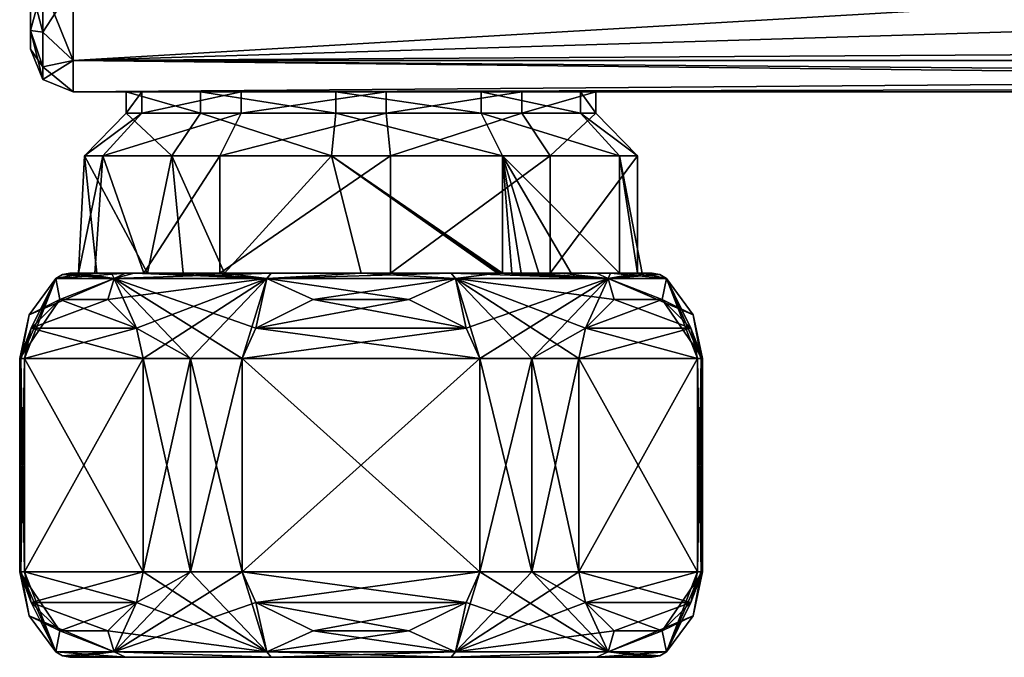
# Model space of a CAD drawing. Header units: metres. Extents: x -204 to 106, y -88 to 116.
# Tile 246 of 256: x -92 to -46, y -50 to -20. Entities that reach past the tile are written whole.
import ezdxf

# ---------------------------------------------------------------- set-up
doc = ezdxf.new("R2010")
doc.units = ezdxf.units.M
doc.layers.add('solid_20472013_1', color=7, linetype='CONTINUOUS')

msp = doc.modelspace()

# ---------------------------------------------------------------- linework, layer by layer
at = {"layer": 'solid_20472013_1'}
for points in [[(-92, -20.121321, -13.42132), (-92, -20.121321, 14.321321), (-92, -18, 15.2)], [(-91.414215, -18, 16.614214), (-92, -18, 15.2), (-92, -20.121321, 14.321321)], [(-92, -18, -14.3), (-92, -20.121321, -13.42132), (-92, -18, 15.2)], [(-91.414215, -20.207108, 16.022821), (-91.414215, -18, 16.614214), (-92, -20.121321, 14.321321)], [(-91.414215, -20.207108, -15.122821), (-92, -20.121321, -13.42132), (-92, -18, -14.3)], [(-91.414215, -20.207108, -15.122821), (-92, -18, -14.3), (-91.414215, -18, -15.714213)], [(-91.414215, -18, -15.714213), (-90, -18, -16.299999), (-90, -21.535534, -14.835534)], [(-91.414215, -20.207108, 16.022821), (-90, -21.535534, 15.735534), (-90, -18, 17.200001)], [(-91.414215, -20.207108, 16.022821), (-90, -18, 17.200001), (-91.414215, -18, 16.614214)], [(-91.414215, -20.207108, -15.122821), (-91.414215, -18, -15.714213), (-90, -21.535534, -14.835534)], [(90, -21.535534, -14.835534), (-90, -18, -16.299999), (90, -18, -16.299999)], [(-90, -21.535534, -14.835534), (-90, -18, -16.299999), (90, -21.535534, -14.835534)], [(-30.016663, -18, 17.200001), (-90, -18, 17.200001), (-90, -21.535534, 15.735534)], [(-26.067444, -19.575277, 16.945366), (-30.016663, -18, 17.200001), (-90, -21.535534, 15.735534)], [(-20.245041, -21.103127, 16.120537), (-26.067444, -19.575277, 16.945366), (-90, -21.535534, 15.735534)], [(-92, -21, -11.3), (-92, -21, 12.2), (-92, -20.121321, 14.321321)], [(-91.414215, -21.822821, 14.407106), (-92, -20.121321, 14.321321), (-92, -21, 12.2)], [(-92, -20.121321, -13.42132), (-92, -21, -11.3), (-92, -20.121321, 14.321321)], [(-91.414215, -20.207108, 16.022821), (-92, -20.121321, 14.321321), (-91.414215, -21.822821, 14.407106)], [(-91.414215, -22.414213, -11.3), (-92, -21, -11.3), (-92, -20.121321, -13.42132)], [(-91.414215, -21.822821, -13.507107), (-92, -20.121321, -13.42132), (-91.414215, -20.207108, -15.122821)], [(-91.414215, -22.414213, -11.3), (-92, -20.121321, -13.42132), (-91.414215, -21.822821, -13.507107)], [(-91.414215, -20.207108, 16.022821), (-91.414215, -21.822821, 14.407106), (-90, -21.535534, 15.735534)], [(-91.414215, -21.822821, -13.507107), (-91.414215, -20.207108, -15.122821), (-90, -21.535534, -14.835534)], [(-91.414215, -22.414213, -11.3), (-92, -21, 12.2), (-92, -21, -11.3)], [(-91.414215, -22.414213, 12.2), (-92, -21, 12.2), (-91.414215, -22.414213, -11.3)], [(-91.414215, -21.822821, 14.407106), (-92, -21, 12.2), (-91.414215, -22.414213, 12.2)], [(-11.908075, -22.38587, 14.600865), (-20.245041, -21.103127, 16.120537), (-90, -21.535534, 15.735534)], [(-91.414215, -22.414213, 12.2), (-90, -23, 12.2), (-90, -21.535534, 15.735534)], [(-91.414215, -21.822821, -13.507107), (-90, -21.535534, -14.835534), (-90, -23, -11.3)], [(-91.414215, -21.822821, 14.407106), (-91.414215, -22.414213, 12.2), (-90, -21.535534, 15.735534)], [(-11.908075, -22.38587, 14.600865), (-90, -21.535534, 15.735534), (-90, -23, 12.2)], [(-90, -21.535534, -14.835534), (90, -23, -11.3), (-90, -23, -11.3)], [(-90, -21.535534, -14.835534), (90, -21.535534, -14.835534), (90, -23, -11.3)], [(-91.414215, -22.414213, -11.3), (-91.414215, -21.822821, -13.507107), (-90, -23, -11.3)], [(-91.414215, -22.414213, 12.2), (-90, -23, -11.3), (-90, -23, 12.2)], [(-91.414215, -22.414213, 12.2), (-91.414215, -22.414213, -11.3), (-90, -23, -11.3)], [(-6.49522, -22.821121, 13.525442), (-11.908075, -22.38587, 14.600865), (-90, -23, 12.2)], [(-6.49522, -22.821121, 13.525442), (-90, -23, 12.2), (0, -23, 12.2)], [(-77.675888, -23, 11.638365), (0, -23, 12.2), (-90, -23, 12.2)], [(-86.777351, -23, -4.125833), (-90, -23, 12.2), (-90, -23, -11.3)], [(-84.027794, -23, 8.810302), (-77.675888, -23, 11.638365), (-90, -23, 12.2)], [(-87.504135, -23, 2.789113), (-84.027794, -23, 8.810302), (-90, -23, 12.2)], [(-86.777351, -23, -4.125833), (-87.504135, -23, 2.789113), (-90, -23, 12.2)], [(-75.324112, -23, -10.738364), (-90, -23, -11.3), (90, -23, -11.3)], [(-75.324112, -23, -10.738364), (-82.125, -23, -9.292786), (-90, -23, -11.3)], [(-86.777351, -23, -4.125833), (-90, -23, -11.3), (-82.125, -23, -9.292786)], [(-87.50415, -24, 2.789063), (-87.504135, -23, 2.789113), (-86.777351, -23, -4.125833)], [(-84.027763, -24, 8.810341), (-87.504135, -23, 2.789113), (-87.50415, -24, 2.789063)], [(-87.50415, -24, 2.789063), (-86.777351, -23, -4.125833), (-86.777374, -24, -4.125816)], [(-84.027763, -24, 8.810341), (-84.027794, -23, 8.810302), (-87.504135, -23, 2.789113)], [(-86.777374, -24, -4.125816), (-86.777351, -23, -4.125833), (-82.125, -23, -9.292786)], [(-86.777374, -24, -4.125816), (-82.125, -23, -9.292786), (-82.125, -24, -9.292786)], [(-77.675911, -24, 11.638374), (-77.675888, -23, 11.638365), (-84.027794, -23, 8.810302)], [(-77.675911, -24, 11.638374), (-84.027794, -23, 8.810302), (-84.027763, -24, 8.810341)], [(-82.125, -24, -9.292786), (-82.125, -23, -9.292786), (-75.324112, -23, -10.738364)], [(-82.125, -24, -9.292786), (-75.324112, -23, -10.738364), (-75.324089, -24, -10.738375)], [(-77.675911, -24, 11.638374), (-70.875, -24, 10.192786), (-77.675888, -23, 11.638365)], [(-77.675888, -23, 11.638365), (-70.875, -23, 10.192786), (0, -23, 12.2)], [(-70.875, -24, 10.192786), (-70.875, -23, 10.192786), (-77.675888, -23, 11.638365)], [(-68.972206, -23, -7.910301), (-75.324112, -23, -10.738364), (90, -23, -11.3)], [(-75.324089, -24, -10.738375), (-75.324112, -23, -10.738364), (-68.972206, -23, -7.910301)], [(-75.324089, -24, -10.738375), (-68.972206, -23, -7.910301), (-68.972237, -24, -7.910341)], [(-70.875, -23, 10.192786), (-66.222649, -23, 5.025833), (0, -23, 12.2)], [(-66.222626, -24, 5.025816), (-66.222649, -23, 5.025833), (-70.875, -23, 10.192786)], [(-66.222626, -24, 5.025816), (-70.875, -23, 10.192786), (-70.875, -24, 10.192786)], [(-68.972237, -24, -7.910341), (-68.972206, -23, -7.910301), (-65.495865, -23, -1.889113)], [(-68.972237, -24, -7.910341), (-65.495865, -23, -1.889113), (-65.49585, -24, -1.889063)], [(77.675888, -23, -10.738364), (-68.972206, -23, -7.910301), (90, -23, -11.3)], [(77.675888, -23, -10.738364), (-65.495865, -23, -1.889113), (-68.972206, -23, -7.910301)], [(-66.222649, -23, 5.025833), (-65.495865, -23, -1.889113), (0, -23, 12.2)], [(-65.49585, -24, -1.889063), (-65.495865, -23, -1.889113), (-66.222649, -23, 5.025833)], [(-65.49585, -24, -1.889063), (-66.222649, -23, 5.025833), (-66.222626, -24, 5.025816)], [(70.875, -23, -9.292786), (0, -23, 12.2), (-65.495865, -23, -1.889113)], [(77.675888, -23, -10.738364), (70.875, -23, -9.292786), (-65.495865, -23, -1.889113)], [(-86.777374, -24, -4.125816), (-88.604515, -26, -4.939168), (-89.460449, -26, 3.204861)], [(-87.50415, -24, 2.789063), (-89.460449, -26, 3.204861), (-85.366005, -26, 10.296648)], [(-87.50415, -24, 2.789063), (-86.777374, -24, -4.125816), (-89.460449, -26, 3.204861)], [(-82.125, -24, -9.292786), (-83.125, -26, -11.024837), (-88.604515, -26, -4.939168)], [(-86.777374, -24, -4.125816), (-82.125, -24, -9.292786), (-88.604515, -26, -4.939168)], [(-84.027763, -24, 8.810341), (-87.50415, -24, 2.789063), (-85.366005, -26, 10.296648)], [(-84.027763, -24, 8.810341), (-85.366005, -26, 10.296648), (-77.885101, -26, 13.627404)], [(-77.675911, -24, 11.638374), (-84.027763, -24, 8.810341), (-77.885101, -26, 13.627404)], [(-75.324089, -24, -10.738375), (-75.114899, -26, -12.727405), (-83.125, -26, -11.024837)], [(-82.125, -24, -9.292786), (-75.324089, -24, -10.738375), (-83.125, -26, -11.024837)], [(-77.675911, -24, 11.638374), (-77.885101, -26, 13.627404), (-69.875, -26, 11.924836)], [(-77.675911, -24, 11.638374), (-69.875, -26, 11.924836), (-70.875, -24, 10.192786)], [(-75.324089, -24, -10.738375), (-68.972237, -24, -7.910341), (-75.114899, -26, -12.727405)], [(-68.972237, -24, -7.910341), (-67.633995, -26, -9.396647), (-75.114899, -26, -12.727405)], [(-70.875, -24, 10.192786), (-69.875, -26, 11.924836), (-64.395485, -26, 5.839169)], [(-66.222626, -24, 5.025816), (-70.875, -24, 10.192786), (-64.395485, -26, 5.839169)], [(-68.972237, -24, -7.910341), (-65.49585, -24, -1.889063), (-67.633995, -26, -9.396647)], [(-65.49585, -24, -1.889063), (-63.539551, -26, -2.304861), (-67.633995, -26, -9.396647)], [(-66.222626, -24, 5.025816), (-64.395485, -26, 5.839169), (-63.539551, -26, -2.304861)], [(-65.49585, -24, -1.889063), (-66.222626, -24, 5.025816), (-63.539551, -26, -2.304861)], [(-89.460449, -26, 3.204861), (-89.749359, -31.5, 0.57905), (-88.891029, -31.5, 5.143071)], [(-88.604515, -26, -4.939168), (-88.980087, -31.5, -4.000824), (-89.749359, -31.5, 0.57905)], [(-89.460449, -26, 3.204861), (-88.604515, -26, -4.939168), (-89.749359, -31.5, 0.57905)], [(-89.460449, -26, 3.204861), (-88.891029, -31.5, 5.143071), (-86.510498, -31.5, 9.130561)], [(-85.366005, -26, 10.296648), (-89.460449, -26, 3.204861), (-86.510498, -31.5, 9.130561)], [(-88.604515, -26, -4.939168), (-86.677681, -31.5, -8.033929), (-88.980087, -31.5, -4.000824)], [(-88.604515, -26, -4.939168), (-83.125, -26, -11.024837), (-86.677681, -31.5, -8.033929)], [(-86.677681, -31.5, -8.033929), (-83.125, -26, -11.024837), (-83.125, -31.5, -11.024837)], [(-85.366005, -26, 10.296648), (-86.510498, -31.5, 9.130561), (-84.834267, -31.5, 10.750596)], [(-85.366005, -26, 10.296648), (-84.834267, -31.5, 10.750596), (-82.900238, -31.5, 12.051699)], [(-77.885101, -26, 13.627404), (-85.366005, -26, 10.296648), (-82.900238, -31.5, 12.051699)], [(-75.114899, -26, -12.727405), (-75.114998, -31.5, -12.727415), (-83.125, -31.5, -11.024837)], [(-83.125, -26, -11.024837), (-75.114899, -26, -12.727405), (-83.125, -31.5, -11.024837)], [(-77.885101, -26, 13.627404), (-82.900238, -31.5, 12.051699), (-76.500031, -31.501472, 13.7)], [(-77.885101, -26, 13.627404), (-69.875, -31.5, 11.924836), (-69.875, -26, 11.924836)], [(-77.885101, -26, 13.627404), (-69.987106, -31.5, 11.988836), (-69.875, -31.5, 11.924836)], [(-77.885101, -26, 13.627404), (-70.099762, -31.5, 12.051699), (-69.987106, -31.5, 11.988836)], [(-77.885101, -26, 13.627404), (-76.500031, -31.501472, 13.7), (-70.099762, -31.5, 12.051699)], [(-67.633995, -26, -9.396647), (-67.634018, -31.5, -9.396669), (-75.114998, -31.5, -12.727415)], [(-75.114899, -26, -12.727405), (-67.633995, -26, -9.396647), (-75.114998, -31.5, -12.727415)], [(-69.875, -26, 11.924836), (-66.653328, -31.5, 9.315981), (-64.395523, -31.5, 5.839261)], [(-64.395485, -26, 5.839169), (-69.875, -26, 11.924836), (-64.395523, -31.5, 5.839261)], [(-69.875, -26, 11.924836), (-68.161507, -31.5, 10.747184), (-66.653328, -31.5, 9.315981)], [(-69.875, -26, 11.924836), (-68.995117, -31.5, 11.369672), (-68.161507, -31.5, 10.747184)], [(-69.875, -26, 11.924836), (-69.429276, -31.5, 11.65567), (-68.995117, -31.5, 11.369672)], [(-69.875, -26, 11.924836), (-69.875, -31.5, 11.924836), (-69.429276, -31.5, 11.65567)], [(-63.539551, -26, -2.304861), (-63.539543, -31.5, -2.30483), (-67.634018, -31.5, -9.396669)], [(-67.633995, -26, -9.396647), (-63.539551, -26, -2.304861), (-67.634018, -31.5, -9.396669)], [(-64.395485, -26, 5.839169), (-64.395523, -31.5, 5.839261), (-63.322586, -31.5, 1.835002)], [(-64.395485, -26, 5.839169), (-63.322586, -31.5, 1.835002), (-63.539543, -31.5, -2.30483)], [(-63.539551, -26, -2.304861), (-64.395485, -26, 5.839169), (-63.539543, -31.5, -2.30483)], [(-92.443466, -35.5, 1.343836), (-92.274261, -35.5, 2.678175), (-90.80719, -31.75)], [(-92.05719, -33.44281), (-92.443466, -35.5, 1.343836), (-90.80719, -31.75)], [(-91.956474, -34.066555, 3.2286), (-90.80719, -31.75), (-92.274261, -35.5, 2.678175)], [(-88.07476, -31.75, -8.409554), (-92.05719, -33.44281), (-90.80719, -31.75)], [(-90.611916, -32.73642, -5.55744), (-92.05719, -33.44281), (-88.07476, -31.75, -8.409554)], [(-91.956474, -34.066555, 3.2286), (-90.611923, -32.73642, 5.557434), (-90.80719, -31.75)], [(-90.80719, -31.75), (-89.478996, -31.5, -4.213323), (-87.541298, -31.5, -8.018494)], [(-90.499306, -31.564585), (-89.478996, -31.5, -4.213323), (-90.80719, -31.75)], [(-88.07476, -31.75, -8.409554), (-90.80719, -31.75), (-87.541298, -31.5, -8.018494)], [(-90.499306, -31.564585), (-90.80719, -31.75), (-88.07476, -31.75, 8.409554)], [(-90.611923, -32.73642, 5.557434), (-88.07476, -31.75, 8.409554), (-90.80719, -31.75)], [(-90.611923, -32.73642, 5.557434), (-88.368843, -32.73642, 9.442558), (-88.07476, -31.75, 8.409554)], [(-88.368851, -32.736416, -9.442553), (-90.611916, -32.73642, -5.55744), (-88.07476, -31.75, -8.409554)], [(-90.499306, -31.564585), (-90.145752, -31.5), (-89.478996, -31.5, -4.213323)], [(-90.499306, -31.564585), (-88.07476, -31.75, 8.409554), (-90.145752, -31.5)], [(-90.145752, -31.5), (-89.649872, -31.5, 3.645156), (-89.749359, -31.5, 0.57905)], [(-89.478996, -31.5, -4.213323), (-90.145752, -31.5), (-89.749359, -31.5, 0.57905)], [(-88.07476, -31.75, 8.409554), (-89.649872, -31.5, 3.645156), (-90.145752, -31.5)], [(-89.649872, -31.5, 3.645156), (-88.891029, -31.5, 5.143071), (-89.749359, -31.5, 0.57905)], [(-89.478996, -31.5, -4.213323), (-89.749359, -31.5, 0.57905), (-88.980087, -31.5, -4.000824)], [(-89.649872, -31.5, 3.645156), (-88.196106, -31.5, 7.029062), (-88.891029, -31.5, 5.143071)], [(-88.07476, -31.75, 8.409554), (-88.196106, -31.5, 7.029062), (-89.649872, -31.5, 3.645156)], [(-87.541298, -31.5, -8.018494), (-89.478996, -31.5, -4.213323), (-88.980087, -31.5, -4.000824)], [(-87.541298, -31.5, -8.018494), (-88.980087, -31.5, -4.000824), (-86.677681, -31.5, -8.033929)], [(-87.140442, -31.5, 8.543259), (-86.510498, -31.5, 9.130561), (-88.891029, -31.5, 5.143071)], [(-88.196106, -31.5, 7.029062), (-87.140442, -31.5, 8.543259), (-88.891029, -31.5, 5.143071)], [(-88.368851, -32.736416, -9.442553), (-88.07476, -31.75, -8.409554), (-80.921165, -31.75, -13.606945)], [(-87.024284, -34.066559, -11.771401), (-88.368851, -32.736416, -9.442553), (-80.921165, -31.75, -13.606945)], [(-88.368843, -32.73642, 9.442558), (-87.024284, -34.066555, 11.771399), (-88.07476, -31.75, 8.409554)], [(-88.07476, -31.75, 8.409554), (-87.140442, -31.5, 8.543259), (-88.196106, -31.5, 7.029062)], [(-88.07476, -31.75, 8.409554), (-80.921165, -31.75, 13.606945), (-87.140442, -31.5, 8.543259)], [(-88.07476, -31.75, -8.409554), (-87.541298, -31.5, -8.018494), (-80.717659, -31.5, -12.977592)], [(-80.921165, -31.75, -13.606945), (-88.07476, -31.75, -8.409554), (-80.717659, -31.5, -12.977592)], [(-81.432205, -34.06657, 15), (-80.921165, -31.75, 13.606945), (-88.07476, -31.75, 8.409554)], [(-82.067764, -35.5, 15), (-81.432205, -34.06657, 15), (-88.07476, -31.75, 8.409554)], [(-84.5, -35.5, 13.856406), (-82.067764, -35.5, 15), (-88.07476, -31.75, 8.409554)], [(-87.024284, -34.066555, 11.771399), (-84.5, -35.5, 13.856406), (-88.07476, -31.75, 8.409554)], [(-87.541298, -31.5, -8.018494), (-86.677681, -31.5, -8.033929), (-83.125, -31.5, -11.024837)], [(-80.717659, -31.5, -12.977592), (-87.541298, -31.5, -8.018494), (-83.125, -31.5, -11.024837)], [(-87.140442, -31.5, 8.543259), (-85.890213, -31.5, 9.901018), (-86.510498, -31.5, 9.130561)], [(-80.921165, -31.75, 13.606945), (-85.890213, -31.5, 9.901018), (-87.140442, -31.5, 8.543259)], [(-87.024284, -34.066559, -11.771401), (-80.921165, -31.75, -13.606945), (-86.706497, -35.5, -12.321825)], [(-84.5, -35.5, -13.856406), (-86.706497, -35.5, -12.321825), (-80.921165, -31.75, -13.606945)], [(-85.890213, -31.5, 9.901018), (-84.834267, -31.5, 10.750596), (-86.510498, -31.5, 9.130561)], [(-85.890213, -31.5, 9.901018), (-84.468201, -31.5, 11.077641), (-84.834267, -31.5, 10.750596)], [(-80.921165, -31.75, 13.606945), (-84.468201, -31.5, 11.077641), (-85.890213, -31.5, 9.901018)], [(-84.468201, -31.5, 11.077641), (-82.900238, -31.5, 12.051699), (-84.834267, -31.5, 10.750596)], [(-82.067764, -35.5, -15), (-84.5, -35.5, -13.856406), (-80.921165, -31.75, -13.606945)], [(-80.921165, -31.75, 13.606945), (-82.900238, -31.5, 12.051699), (-84.468201, -31.5, 11.077641)], [(-80.717659, -31.5, -12.977592), (-83.125, -31.5, -11.024837), (-75.114998, -31.5, -12.727415)], [(-80.921165, -31.75, 13.606945), (-76.500031, -31.501472, 13.7), (-82.900238, -31.5, 12.051699)], [(-81.432205, -34.06657, -15), (-82.067764, -35.5, -15), (-80.921165, -31.75, -13.606945)], [(-81.432205, -34.06657, 15), (-78.743019, -32.736408, 15), (-80.921165, -31.75, 13.606945)], [(-78.743019, -32.736408, -15), (-81.432205, -34.06657, -15), (-80.921165, -31.75, -13.606945)], [(-80.921165, -31.75, -13.606945), (-80.717659, -31.5, -12.977592), (-72.282341, -31.5, -12.977592)], [(-72.078835, -31.75, -13.606945), (-80.921165, -31.75, -13.606945), (-72.282341, -31.5, -12.977592)], [(-80.921165, -31.75, 13.606945), (-72.078835, -31.75, 13.606945), (-76.500031, -31.501472, 13.7)], [(-74.256981, -32.736408, 15), (-72.078835, -31.75, 13.606945), (-80.921165, -31.75, 13.606945)], [(-78.743019, -32.736408, 15), (-74.256981, -32.736408, 15), (-80.921165, -31.75, 13.606945)], [(-78.743019, -32.736408, -15), (-80.921165, -31.75, -13.606945), (-72.078835, -31.75, -13.606945)], [(-72.282341, -31.5, -12.977592), (-80.717659, -31.5, -12.977592), (-75.114998, -31.5, -12.727415)], [(-74.256981, -32.736408, -15), (-78.743019, -32.736408, -15), (-72.078835, -31.75, -13.606945)], [(-72.078835, -31.75, 13.606945), (-70.099762, -31.5, 12.051699), (-76.500031, -31.501472, 13.7)], [(-72.282341, -31.5, -12.977592), (-75.114998, -31.5, -12.727415), (-67.634018, -31.5, -9.396669)], [(-74.256981, -32.736408, 15), (-71.567795, -34.06657, 15), (-72.078835, -31.75, 13.606945)], [(-71.567795, -34.06657, -15), (-74.256981, -32.736408, -15), (-72.078835, -31.75, -13.606945)], [(-65.458702, -31.5, -8.018494), (-72.282341, -31.5, -12.977592), (-67.634018, -31.5, -9.396669)], [(-64.92524, -31.75, -8.409554), (-72.282341, -31.5, -12.977592), (-65.458702, -31.5, -8.018494)], [(-64.92524, -31.75, -8.409554), (-72.078835, -31.75, -13.606945), (-72.282341, -31.5, -12.977592)], [(-72.078835, -31.75, 13.606945), (-64.92524, -31.75, 8.409554), (-70.099762, -31.5, 12.051699)], [(-64.631149, -32.736416, 9.442553), (-64.92524, -31.75, 8.409554), (-72.078835, -31.75, 13.606945)], [(-65.975716, -34.066559, 11.771401), (-64.631149, -32.736416, 9.442553), (-72.078835, -31.75, 13.606945)], [(-66.293503, -35.5, 12.321825), (-65.975716, -34.066559, 11.771401), (-72.078835, -31.75, 13.606945)], [(-68.5, -35.5, 13.856406), (-66.293503, -35.5, 12.321825), (-72.078835, -31.75, 13.606945)], [(-70.932236, -35.5, 15), (-68.5, -35.5, 13.856406), (-72.078835, -31.75, 13.606945)], [(-71.567795, -34.06657, 15), (-70.932236, -35.5, 15), (-72.078835, -31.75, 13.606945)], [(-71.567795, -34.06657, -15), (-72.078835, -31.75, -13.606945), (-64.92524, -31.75, -8.409554)], [(-71.567795, -34.06657, -15), (-64.92524, -31.75, -8.409554), (-70.932236, -35.5, -15)], [(-64.92524, -31.75, -8.409554), (-68.5, -35.5, -13.856406), (-70.932236, -35.5, -15)], [(-69.695305, -31.5, 11.828031), (-69.987106, -31.5, 11.988836), (-70.099762, -31.5, 12.051699)], [(-64.92524, -31.75, 8.409554), (-69.695305, -31.5, 11.828031), (-70.099762, -31.5, 12.051699)], [(-69.695305, -31.5, 11.828031), (-69.875, -31.5, 11.924836), (-69.987106, -31.5, 11.988836)], [(-69.695305, -31.5, 11.828031), (-69.429276, -31.5, 11.65567), (-69.875, -31.5, 11.924836)], [(-69.695305, -31.5, 11.828031), (-69.299225, -31.5, 11.591173), (-69.429276, -31.5, 11.65567)], [(-64.92524, -31.75, 8.409554), (-69.299225, -31.5, 11.591173), (-69.695305, -31.5, 11.828031)], [(-69.299225, -31.5, 11.591173), (-68.995117, -31.5, 11.369672), (-69.429276, -31.5, 11.65567)], [(-69.299225, -31.5, 11.591173), (-68.531799, -31.5, 11.077641), (-68.995117, -31.5, 11.369672)], [(-64.92524, -31.75, 8.409554), (-68.531799, -31.5, 11.077641), (-69.299225, -31.5, 11.591173)], [(-68.531799, -31.5, 11.077641), (-68.161507, -31.5, 10.747184), (-68.995117, -31.5, 11.369672)], [(-68.531799, -31.5, 11.077641), (-67.109787, -31.5, 9.901018), (-68.161507, -31.5, 10.747184)], [(-64.92524, -31.75, 8.409554), (-67.109787, -31.5, 9.901018), (-68.531799, -31.5, 11.077641)], [(-65.975716, -34.066555, -11.771399), (-68.5, -35.5, -13.856406), (-64.92524, -31.75, -8.409554)], [(-67.109787, -31.5, 9.901018), (-66.653328, -31.5, 9.315981), (-68.161507, -31.5, 10.747184)], [(-65.458702, -31.5, -8.018494), (-67.634018, -31.5, -9.396669), (-63.539543, -31.5, -2.30483)], [(-67.109787, -31.5, 9.901018), (-64.803894, -31.5, 7.029062), (-66.653328, -31.5, 9.315981)], [(-64.92524, -31.75, 8.409554), (-64.803894, -31.5, 7.029062), (-67.109787, -31.5, 9.901018)], [(-64.803894, -31.5, 7.029062), (-64.395523, -31.5, 5.839261), (-66.653328, -31.5, 9.315981)], [(-64.631157, -32.73642, -9.442558), (-65.975716, -34.066555, -11.771399), (-64.92524, -31.75, -8.409554)], [(-63.521, -31.5, -4.213323), (-65.458702, -31.5, -8.018494), (-63.539543, -31.5, -2.30483)], [(-64.92524, -31.75, -8.409554), (-65.458702, -31.5, -8.018494), (-63.521, -31.5, -4.213323)], [(-64.92524, -31.75, -8.409554), (-63.521, -31.5, -4.213323), (-62.854248, -31.5)], [(-64.92524, -31.75, -8.409554), (-62.854248, -31.5), (-62.500694, -31.564585)], [(-64.92524, -31.75, 8.409554), (-62.19281, -31.75), (-64.803894, -31.5, 7.029062)], [(-64.92524, -31.75, -8.409554), (-62.500694, -31.564585), (-62.19281, -31.75)], [(-60.94281, -33.44281), (-62.19281, -31.75), (-64.92524, -31.75, 8.409554)], [(-62.388077, -32.73642, -5.557434), (-64.92524, -31.75, -8.409554), (-62.19281, -31.75)], [(-62.388081, -32.73642, 5.55744), (-60.94281, -33.44281), (-64.92524, -31.75, 8.409554)], [(-64.631149, -32.736416, 9.442553), (-62.388081, -32.73642, 5.55744), (-64.92524, -31.75, 8.409554)], [(-62.388077, -32.73642, -5.557434), (-64.631157, -32.73642, -9.442558), (-64.92524, -31.75, -8.409554)], [(-64.803894, -31.5, 7.029062), (-63.350128, -31.5, 3.645156), (-64.395523, -31.5, 5.839261)], [(-62.19281, -31.75), (-63.350128, -31.5, 3.645156), (-64.803894, -31.5, 7.029062)], [(-63.350128, -31.5, 3.645156), (-63.322586, -31.5, 1.835002), (-64.395523, -31.5, 5.839261)], [(-63.521, -31.5, -4.213323), (-63.539543, -31.5, -2.30483), (-63.322586, -31.5, 1.835002)], [(-62.854248, -31.5), (-63.521, -31.5, -4.213323), (-63.322586, -31.5, 1.835002)], [(-63.350128, -31.5, 3.645156), (-62.854248, -31.5), (-63.322586, -31.5, 1.835002)], [(-62.500694, -31.564585), (-62.854248, -31.5), (-63.350128, -31.5, 3.645156)], [(-62.19281, -31.75), (-62.500694, -31.564585), (-63.350128, -31.5, 3.645156)], [(-61.043526, -34.066555, -3.2286), (-62.388077, -32.73642, -5.557434), (-62.19281, -31.75)], [(-60.556534, -35.5, -1.343836), (-62.19281, -31.75), (-60.94281, -33.44281)], [(-60.725739, -35.5, -2.678175), (-61.043526, -34.066555, -3.2286), (-62.19281, -31.75)], [(-60.556534, -35.5, -1.343836), (-60.725739, -35.5, -2.678175), (-62.19281, -31.75)], [(-90.611916, -32.73642, -5.55744), (-92.5, -35.5), (-92.05719, -33.44281)], [(-90.611916, -32.73642, -5.55744), (-91.956474, -34.066559, -3.228599), (-92.5, -35.5)], [(-91.956474, -34.066555, 3.2286), (-87.024284, -34.066555, 11.771399), (-88.368843, -32.73642, 9.442558)], [(-91.956474, -34.066555, 3.2286), (-88.368843, -32.73642, 9.442558), (-90.611923, -32.73642, 5.557434)], [(-87.024284, -34.066559, -11.771401), (-91.956474, -34.066559, -3.228599), (-90.611916, -32.73642, -5.55744)], [(-87.024284, -34.066559, -11.771401), (-90.611916, -32.73642, -5.55744), (-88.368851, -32.736416, -9.442553)], [(-81.432205, -34.06657, 15), (-71.567795, -34.06657, 15), (-74.256981, -32.736408, 15)], [(-81.432205, -34.06657, 15), (-74.256981, -32.736408, 15), (-78.743019, -32.736408, 15)], [(-71.567795, -34.06657, -15), (-81.432205, -34.06657, -15), (-78.743019, -32.736408, -15)], [(-71.567795, -34.06657, -15), (-78.743019, -32.736408, -15), (-74.256981, -32.736408, -15)], [(-65.975716, -34.066559, 11.771401), (-62.388081, -32.73642, 5.55744), (-64.631149, -32.736416, 9.442553)], [(-65.975716, -34.066559, 11.771401), (-61.043526, -34.066559, 3.228599), (-62.388081, -32.73642, 5.55744)], [(-61.043526, -34.066555, -3.2286), (-65.975716, -34.066555, -11.771399), (-64.631157, -32.73642, -9.442558)], [(-61.043526, -34.066555, -3.2286), (-64.631157, -32.73642, -9.442558), (-62.388077, -32.73642, -5.557434)], [(-62.388081, -32.73642, 5.55744), (-60.5, -35.5), (-60.94281, -33.44281)], [(-62.388081, -32.73642, 5.55744), (-61.043526, -34.066559, 3.228599), (-60.5, -35.5)], [(-92.05719, -33.44281), (-92.5, -35.5), (-92.443466, -35.5, 1.343836)], [(-60.556534, -35.5, -1.343836), (-60.94281, -33.44281), (-60.5, -35.5)], [(-91.956474, -34.066559, -3.228599), (-92.443466, -35.5, -1.343836), (-92.5, -35.5)], [(-91.956474, -34.066559, -3.228599), (-92.274261, -35.5, -2.678175), (-92.443466, -35.5, -1.343836)], [(-87.024284, -34.066555, 11.771399), (-92.274261, -35.5, 2.678175), (-86.706497, -35.5, 12.321825)], [(-91.956474, -34.066555, 3.2286), (-92.274261, -35.5, 2.678175), (-87.024284, -34.066555, 11.771399)], [(-91.956474, -34.066559, -3.228599), (-86.706497, -35.5, -12.321825), (-92.274261, -35.5, -2.678175)], [(-87.024284, -34.066559, -11.771401), (-86.706497, -35.5, -12.321825), (-91.956474, -34.066559, -3.228599)], [(-87.024284, -34.066555, 11.771399), (-86.706497, -35.5, 12.321825), (-84.5, -35.5, 13.856406)], [(-81.432205, -34.06657, -15), (-70.932236, -35.5, -15), (-82.067764, -35.5, -15)], [(-82.067764, -35.5, 15), (-70.932236, -35.5, 15), (-71.567795, -34.06657, 15)], [(-82.067764, -35.5, 15), (-71.567795, -34.06657, 15), (-81.432205, -34.06657, 15)], [(-71.567795, -34.06657, -15), (-70.932236, -35.5, -15), (-81.432205, -34.06657, -15)], [(-65.975716, -34.066555, -11.771399), (-66.293503, -35.5, -12.321825), (-68.5, -35.5, -13.856406)], [(-60.725739, -35.5, -2.678175), (-66.293503, -35.5, -12.321825), (-65.975716, -34.066555, -11.771399)], [(-66.293503, -35.5, 12.321825), (-60.725739, -35.5, 2.678175), (-61.043526, -34.066559, 3.228599)], [(-66.293503, -35.5, 12.321825), (-61.043526, -34.066559, 3.228599), (-65.975716, -34.066559, 11.771401)], [(-60.725739, -35.5, -2.678175), (-65.975716, -34.066555, -11.771399), (-61.043526, -34.066555, -3.2286)], [(-61.043526, -34.066559, 3.228599), (-60.556534, -35.5, 1.343836), (-60.5, -35.5)], [(-61.043526, -34.066559, 3.228599), (-60.725739, -35.5, 2.678175), (-60.556534, -35.5, 1.343836)], [(-92.5, -35.5), (-92.5, -45.5), (-92.443466, -45.5, 1.343836)], [(-92.443466, -35.5, -1.343836), (-92.5, -45.5), (-92.5, -35.5)], [(-92.443466, -35.5, -1.343836), (-92.443466, -45.5, -1.343836), (-92.5, -45.5)], [(-92.5, -35.5), (-92.443466, -45.5, 1.343836), (-92.443466, -35.5, 1.343836)], [(-92.443466, -35.5, 1.343836), (-92.443466, -45.5, 1.343836), (-92.274261, -45.5, 2.678175)], [(-92.443466, -35.5, 1.343836), (-92.274261, -45.5, 2.678175), (-92.274261, -35.5, 2.678175)], [(-92.274261, -35.5, -2.678175), (-92.274261, -45.5, -2.678175), (-92.443466, -45.5, -1.343836)], [(-92.274261, -35.5, -2.678175), (-92.443466, -45.5, -1.343836), (-92.443466, -35.5, -1.343836)], [(-86.706497, -35.5, 12.321825), (-92.274261, -45.5, 2.678175), (-86.706497, -45.5, 12.321825)], [(-86.706497, -35.5, 12.321825), (-92.274261, -35.5, 2.678175), (-92.274261, -45.5, 2.678175)], [(-92.274261, -35.5, -2.678175), (-86.706497, -45.5, -12.321825), (-92.274261, -45.5, -2.678175)], [(-92.274261, -35.5, -2.678175), (-86.706497, -35.5, -12.321825), (-86.706497, -45.5, -12.321825)], [(-86.706497, -35.5, 12.321825), (-86.706497, -45.5, 12.321825), (-84.5, -45.5, 13.856406)], [(-86.706497, -35.5, 12.321825), (-84.5, -45.5, 13.856406), (-84.5, -35.5, 13.856406)], [(-84.5, -35.5, -13.856406), (-84.5, -45.5, -13.856406), (-86.706497, -45.5, -12.321825)], [(-84.5, -35.5, -13.856406), (-86.706497, -45.5, -12.321825), (-86.706497, -35.5, -12.321825)], [(-84.5, -35.5, 13.856406), (-84.5, -45.5, 13.856406), (-82.067764, -45.5, 15)], [(-84.5, -35.5, 13.856406), (-82.067764, -45.5, 15), (-82.067764, -35.5, 15)], [(-82.067764, -35.5, -15), (-82.067764, -45.5, -15), (-84.5, -45.5, -13.856406)], [(-82.067764, -35.5, -15), (-84.5, -45.5, -13.856406), (-84.5, -35.5, -13.856406)], [(-82.067764, -35.5, -15), (-70.932236, -35.5, -15), (-70.932236, -45.5, -15)], [(-82.067764, -35.5, -15), (-70.932236, -45.5, -15), (-82.067764, -45.5, -15)], [(-70.932236, -35.5, 15), (-82.067764, -45.5, 15), (-70.932236, -45.5, 15)], [(-82.067764, -35.5, 15), (-82.067764, -45.5, 15), (-70.932236, -35.5, 15)], [(-68.5, -35.5, -13.856406), (-70.932236, -45.5, -15), (-70.932236, -35.5, -15)], [(-68.5, -35.5, -13.856406), (-68.5, -45.5, -13.856406), (-70.932236, -45.5, -15)], [(-70.932236, -35.5, 15), (-70.932236, -45.5, 15), (-68.5, -45.5, 13.856406)], [(-70.932236, -35.5, 15), (-68.5, -45.5, 13.856406), (-68.5, -35.5, 13.856406)], [(-66.293503, -35.5, -12.321825), (-66.293503, -45.5, -12.321825), (-68.5, -45.5, -13.856406)], [(-68.5, -35.5, -13.856406), (-66.293503, -35.5, -12.321825), (-68.5, -45.5, -13.856406)], [(-68.5, -35.5, 13.856406), (-68.5, -45.5, 13.856406), (-66.293503, -45.5, 12.321825)], [(-68.5, -35.5, 13.856406), (-66.293503, -45.5, 12.321825), (-66.293503, -35.5, 12.321825)], [(-60.725739, -45.5, -2.678175), (-66.293503, -45.5, -12.321825), (-66.293503, -35.5, -12.321825)], [(-60.725739, -35.5, -2.678175), (-60.725739, -45.5, -2.678175), (-66.293503, -35.5, -12.321825)], [(-60.725739, -35.5, 2.678175), (-66.293503, -45.5, 12.321825), (-60.725739, -45.5, 2.678175)], [(-66.293503, -35.5, 12.321825), (-66.293503, -45.5, 12.321825), (-60.725739, -35.5, 2.678175)], [(-60.725739, -35.5, 2.678175), (-60.725739, -45.5, 2.678175), (-60.556534, -45.5, 1.343836)], [(-60.725739, -35.5, 2.678175), (-60.556534, -45.5, 1.343836), (-60.556534, -35.5, 1.343836)], [(-60.556534, -35.5, -1.343836), (-60.556534, -45.5, -1.343836), (-60.725739, -45.5, -2.678175)], [(-60.556534, -35.5, -1.343836), (-60.725739, -45.5, -2.678175), (-60.725739, -35.5, -2.678175)], [(-60.556534, -35.5, 1.343836), (-60.556534, -45.5, 1.343836), (-60.5, -45.5)], [(-60.556534, -35.5, 1.343836), (-60.5, -45.5), (-60.5, -35.5)], [(-60.556534, -45.5, -1.343836), (-60.5, -35.5), (-60.5, -45.5)], [(-60.556534, -35.5, -1.343836), (-60.5, -35.5), (-60.556534, -45.5, -1.343836)], [(-90.611916, -48.26358, 5.557441), (-92.5, -45.5), (-92.05719, -47.55719)], [(-92.443466, -45.5, -1.343836), (-92.05719, -47.55719), (-92.5, -45.5)], [(-91.956474, -46.933445, 3.228601), (-92.443466, -45.5, 1.343836), (-92.5, -45.5)], [(-90.611916, -48.26358, 5.557441), (-91.956474, -46.933445, 3.228601), (-92.5, -45.5)], [(-92.443466, -45.5, -1.343836), (-90.80719, -49.25), (-92.05719, -47.55719)], [(-92.443466, -45.5, -1.343836), (-92.274261, -45.5, -2.678175), (-90.80719, -49.25)], [(-91.956474, -46.933445, 3.228601), (-92.274261, -45.5, 2.678175), (-92.443466, -45.5, 1.343836)], [(-91.956474, -46.933445, 3.228601), (-86.706497, -45.5, 12.321825), (-92.274261, -45.5, 2.678175)], [(-91.956474, -46.933441, -3.228599), (-90.80719, -49.25), (-92.274261, -45.5, -2.678175)], [(-87.024284, -46.933441, -11.771401), (-92.274261, -45.5, -2.678175), (-86.706497, -45.5, -12.321825)], [(-91.956474, -46.933441, -3.228599), (-92.274261, -45.5, -2.678175), (-87.024284, -46.933441, -11.771401)], [(-87.024284, -46.933445, 11.771399), (-86.706497, -45.5, 12.321825), (-91.956474, -46.933445, 3.228601)], [(-82.067764, -45.5, -15), (-81.432198, -46.93343, -15), (-88.07476, -49.25, -8.409554)], [(-84.5, -45.5, -13.856406), (-82.067764, -45.5, -15), (-88.07476, -49.25, -8.409554)], [(-87.024284, -46.933441, -11.771401), (-84.5, -45.5, -13.856406), (-88.07476, -49.25, -8.409554)], [(-87.024284, -46.933445, 11.771399), (-80.921165, -49.25, 13.606945), (-86.706497, -45.5, 12.321825)], [(-87.024284, -46.933441, -11.771401), (-86.706497, -45.5, -12.321825), (-84.5, -45.5, -13.856406)], [(-80.921165, -49.25, 13.606945), (-84.5, -45.5, 13.856406), (-86.706497, -45.5, 12.321825)], [(-80.921165, -49.25, 13.606945), (-82.067764, -45.5, 15), (-84.5, -45.5, 13.856406)], [(-82.067764, -45.5, -15), (-70.932236, -45.5, -15), (-71.567802, -46.93343, -15)], [(-70.932236, -45.5, 15), (-82.067764, -45.5, 15), (-81.432198, -46.93343, 15)], [(-80.921165, -49.25, 13.606945), (-81.432198, -46.93343, 15), (-82.067764, -45.5, 15)], [(-82.067764, -45.5, -15), (-71.567802, -46.93343, -15), (-81.432198, -46.93343, -15)], [(-70.932236, -45.5, 15), (-81.432198, -46.93343, 15), (-71.567802, -46.93343, 15)], [(-72.078835, -49.25, -13.606945), (-70.932236, -45.5, -15), (-68.5, -45.5, -13.856406)], [(-71.567802, -46.93343, -15), (-70.932236, -45.5, -15), (-72.078835, -49.25, -13.606945)], [(-72.078835, -49.25, -13.606945), (-68.5, -45.5, -13.856406), (-66.293503, -45.5, -12.321825)], [(-65.975716, -46.933445, -11.771399), (-72.078835, -49.25, -13.606945), (-66.293503, -45.5, -12.321825)], [(-64.92524, -49.25, 8.409554), (-70.932236, -45.5, 15), (-71.567802, -46.93343, 15)], [(-64.92524, -49.25, 8.409554), (-68.5, -45.5, 13.856406), (-70.932236, -45.5, 15)], [(-65.975716, -46.933441, 11.771401), (-66.293503, -45.5, 12.321825), (-68.5, -45.5, 13.856406)], [(-64.92524, -49.25, 8.409554), (-65.975716, -46.933441, 11.771401), (-68.5, -45.5, 13.856406)], [(-61.043526, -46.933445, -3.228601), (-66.293503, -45.5, -12.321825), (-60.725739, -45.5, -2.678175)], [(-65.975716, -46.933445, -11.771399), (-66.293503, -45.5, -12.321825), (-61.043526, -46.933445, -3.228601)], [(-60.725739, -45.5, 2.678175), (-66.293503, -45.5, 12.321825), (-65.975716, -46.933441, 11.771401)], [(-60.725739, -45.5, 2.678175), (-65.975716, -46.933441, 11.771401), (-61.043526, -46.933441, 3.228599)], [(-62.388081, -48.26358, -5.557441), (-60.5, -45.5), (-60.94281, -47.55719)], [(-62.388081, -48.26358, -5.557441), (-61.043526, -46.933445, -3.228601), (-60.5, -45.5)], [(-62.19281, -49.25), (-60.725739, -45.5, 2.678175), (-61.043526, -46.933441, 3.228599)], [(-62.19281, -49.25), (-60.556534, -45.5, 1.343836), (-60.725739, -45.5, 2.678175)], [(-62.19281, -49.25), (-60.94281, -47.55719), (-60.556534, -45.5, 1.343836)], [(-61.043526, -46.933445, -3.228601), (-60.556534, -45.5, -1.343836), (-60.5, -45.5)], [(-61.043526, -46.933445, -3.228601), (-60.725739, -45.5, -2.678175), (-60.556534, -45.5, -1.343836)], [(-60.94281, -47.55719), (-60.5, -45.5), (-60.556534, -45.5, 1.343836)], [(-91.956474, -46.933441, -3.228599), (-90.611916, -48.263584, -5.557448), (-90.80719, -49.25)], [(-91.956474, -46.933441, -3.228599), (-87.024284, -46.933441, -11.771401), (-88.368851, -48.263584, -9.442545)], [(-91.956474, -46.933441, -3.228599), (-88.368851, -48.263584, -9.442545), (-90.611916, -48.263584, -5.557448)], [(-87.024284, -46.933445, 11.771399), (-91.956474, -46.933445, 3.228601), (-90.611916, -48.26358, 5.557441)], [(-87.024284, -46.933445, 11.771399), (-90.611916, -48.26358, 5.557441), (-88.368851, -48.263584, 9.442551)], [(-88.368851, -48.263584, -9.442545), (-87.024284, -46.933441, -11.771401), (-88.07476, -49.25, -8.409554)], [(-87.024284, -46.933445, 11.771399), (-88.368851, -48.263584, 9.442551), (-80.921165, -49.25, 13.606945)], [(-81.432198, -46.93343, -15), (-80.921165, -49.25, -13.606945), (-88.07476, -49.25, -8.409554)], [(-71.567802, -46.93343, 15), (-81.432198, -46.93343, 15), (-78.743011, -48.263596, 15)], [(-80.921165, -49.25, 13.606945), (-78.743011, -48.263596, 15), (-81.432198, -46.93343, 15)], [(-81.432198, -46.93343, -15), (-78.743011, -48.263596, -15), (-80.921165, -49.25, -13.606945)], [(-81.432198, -46.93343, -15), (-71.567802, -46.93343, -15), (-74.256989, -48.263596, -15)], [(-81.432198, -46.93343, -15), (-74.256989, -48.263596, -15), (-78.743011, -48.263596, -15)], [(-71.567802, -46.93343, 15), (-78.743011, -48.263596, 15), (-74.256989, -48.263596, 15)], [(-72.078835, -49.25, 13.606945), (-71.567802, -46.93343, 15), (-74.256989, -48.263596, 15)], [(-74.256989, -48.263596, -15), (-71.567802, -46.93343, -15), (-72.078835, -49.25, -13.606945)], [(-72.078835, -49.25, 13.606945), (-64.92524, -49.25, 8.409554), (-71.567802, -46.93343, 15)], [(-65.975716, -46.933445, -11.771399), (-64.631149, -48.263584, -9.442551), (-72.078835, -49.25, -13.606945)], [(-61.043526, -46.933441, 3.228599), (-65.975716, -46.933441, 11.771401), (-64.631149, -48.263584, 9.442545)], [(-64.92524, -49.25, 8.409554), (-64.631149, -48.263584, 9.442545), (-65.975716, -46.933441, 11.771401)], [(-65.975716, -46.933445, -11.771399), (-61.043526, -46.933445, -3.228601), (-62.388081, -48.26358, -5.557441)], [(-65.975716, -46.933445, -11.771399), (-62.388081, -48.26358, -5.557441), (-64.631149, -48.263584, -9.442551)], [(-61.043526, -46.933441, 3.228599), (-64.631149, -48.263584, 9.442545), (-62.388084, -48.263584, 5.557448)], [(-62.19281, -49.25), (-61.043526, -46.933441, 3.228599), (-62.388084, -48.263584, 5.557448)], [(-92.05719, -47.55719), (-90.80719, -49.25), (-88.07476, -49.25, 8.409554)], [(-90.611916, -48.26358, 5.557441), (-92.05719, -47.55719), (-88.07476, -49.25, 8.409554)], [(-64.92524, -49.25, -8.409554), (-60.94281, -47.55719), (-62.19281, -49.25)], [(-62.388081, -48.26358, -5.557441), (-60.94281, -47.55719), (-64.92524, -49.25, -8.409554)], [(-90.611916, -48.263584, -5.557448), (-88.07476, -49.25, -8.409554), (-90.80719, -49.25)], [(-88.368851, -48.263584, 9.442551), (-90.611916, -48.26358, 5.557441), (-88.07476, -49.25, 8.409554)], [(-90.611916, -48.263584, -5.557448), (-88.368851, -48.263584, -9.442545), (-88.07476, -49.25, -8.409554)], [(-88.368851, -48.263584, 9.442551), (-88.07476, -49.25, 8.409554), (-80.921165, -49.25, 13.606945)], [(-80.921165, -49.25, 13.606945), (-72.078835, -49.25, 13.606945), (-78.743011, -48.263596, 15)], [(-74.256989, -48.263596, -15), (-72.078835, -49.25, -13.606945), (-80.921165, -49.25, -13.606945)], [(-78.743011, -48.263596, -15), (-74.256989, -48.263596, -15), (-80.921165, -49.25, -13.606945)], [(-72.078835, -49.25, 13.606945), (-74.256989, -48.263596, 15), (-78.743011, -48.263596, 15)], [(-64.631149, -48.263584, -9.442551), (-64.92524, -49.25, -8.409554), (-72.078835, -49.25, -13.606945)], [(-64.631149, -48.263584, -9.442551), (-62.388081, -48.26358, -5.557441), (-64.92524, -49.25, -8.409554)], [(-64.92524, -49.25, 8.409554), (-62.388084, -48.263584, 5.557448), (-64.631149, -48.263584, 9.442545)], [(-64.92524, -49.25, 8.409554), (-62.19281, -49.25), (-62.388084, -48.263584, 5.557448)], [(-90.80719, -49.25), (-87.541298, -49.5, 8.018494), (-88.07476, -49.25, 8.409554)], [(-90.499306, -49.435413), (-87.541298, -49.5, 8.018494), (-90.80719, -49.25)], [(-88.07476, -49.25, -8.409554), (-90.499306, -49.435413), (-90.80719, -49.25)], [(-88.07476, -49.25, -8.409554), (-90.145752, -49.5), (-90.499306, -49.435413)], [(-88.07476, -49.25, -8.409554), (-87.541298, -49.5, -8.018494), (-90.145752, -49.5)], [(-88.07476, -49.25, 8.409554), (-87.541298, -49.5, 8.018494), (-80.717659, -49.5, 12.977592)], [(-88.07476, -49.25, 8.409554), (-80.717659, -49.5, 12.977592), (-80.921165, -49.25, 13.606945)], [(-88.07476, -49.25, -8.409554), (-80.717659, -49.5, -12.977592), (-87.541298, -49.5, -8.018494)], [(-80.921165, -49.25, -13.606945), (-80.717659, -49.5, -12.977592), (-88.07476, -49.25, -8.409554)], [(-80.921165, -49.25, 13.606945), (-80.717659, -49.5, 12.977592), (-72.282341, -49.5, 12.977592)], [(-80.921165, -49.25, 13.606945), (-72.282341, -49.5, 12.977592), (-72.078835, -49.25, 13.606945)], [(-72.078835, -49.25, -13.606945), (-80.717659, -49.5, -12.977592), (-80.921165, -49.25, -13.606945)], [(-72.078835, -49.25, -13.606945), (-72.282341, -49.5, -12.977592), (-80.717659, -49.5, -12.977592)], [(-64.92524, -49.25, 8.409554), (-72.282341, -49.5, 12.977592), (-65.458702, -49.5, 8.018494)], [(-72.078835, -49.25, 13.606945), (-72.282341, -49.5, 12.977592), (-64.92524, -49.25, 8.409554)], [(-64.92524, -49.25, -8.409554), (-65.458702, -49.5, -8.018494), (-72.282341, -49.5, -12.977592)], [(-64.92524, -49.25, -8.409554), (-72.282341, -49.5, -12.977592), (-72.078835, -49.25, -13.606945)], [(-64.92524, -49.25, 8.409554), (-65.458702, -49.5, 8.018494), (-62.854248, -49.5)], [(-62.500694, -49.435413), (-65.458702, -49.5, -8.018494), (-62.19281, -49.25)], [(-64.92524, -49.25, -8.409554), (-62.19281, -49.25), (-65.458702, -49.5, -8.018494)], [(-62.500694, -49.435413), (-64.92524, -49.25, 8.409554), (-62.854248, -49.5)], [(-62.500694, -49.435413), (-62.19281, -49.25), (-64.92524, -49.25, 8.409554)], [(-90.499306, -49.435413), (-90.145752, -49.5), (-87.541298, -49.5, 8.018494)], [(-65.458702, -49.5, 8.018494), (-87.541298, -49.5, 8.018494), (-90.145752, -49.5)], [(-62.854248, -49.5), (-65.458702, -49.5, 8.018494), (-90.145752, -49.5)], [(-87.541298, -49.5, -8.018494), (-62.854248, -49.5), (-90.145752, -49.5)], [(-72.282341, -49.5, 12.977592), (-80.717659, -49.5, 12.977592), (-87.541298, -49.5, 8.018494)], [(-65.458702, -49.5, 8.018494), (-72.282341, -49.5, 12.977592), (-87.541298, -49.5, 8.018494)], [(-87.541298, -49.5, -8.018494), (-65.458702, -49.5, -8.018494), (-62.854248, -49.5)], [(-87.541298, -49.5, -8.018494), (-80.717659, -49.5, -12.977592), (-65.458702, -49.5, -8.018494)], [(-80.717659, -49.5, -12.977592), (-72.282341, -49.5, -12.977592), (-65.458702, -49.5, -8.018494)], [(-62.500694, -49.435413), (-62.854248, -49.5), (-65.458702, -49.5, -8.018494)]]:
    msp.add_3dface(points, dxfattribs=at)

doc.saveas('drawing.dxf')
